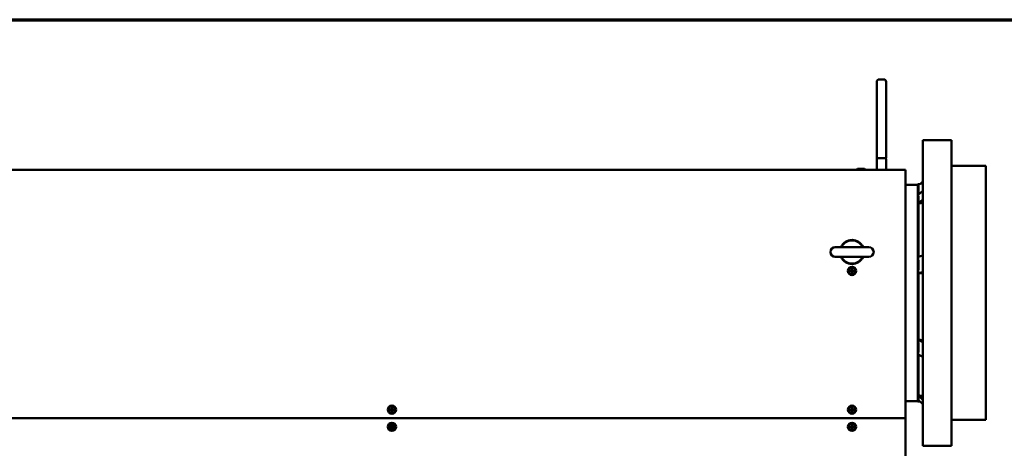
# Model space of a CAD drawing. Header units: millimetres. Extents: x 90 to 4365, y 90 to 12186.
# Tile 19 of 21: x 1699 to 3133, y 2436 to 3060. Entities that reach past the tile are written whole.
import ezdxf

# ---------------------------------------------------------------- set-up
doc = ezdxf.new("R2010")
doc.units = ezdxf.units.MM
doc.header["$LTSCALE"] = 15
doc.layers.add('Cadre (ISO)', color=7, linetype='Continuous', lineweight=70)
doc.layers.add('Visible (ISO)', color=7, linetype='Continuous', lineweight=50)

# ---------------------------------------------------------------- blocks, each defined once
blk = doc.blocks.new('Cadres AQUA4D Border')
at = {"layer": 'Cadre (ISO)'}
blk.add_line((6, 204), (291, 204), dxfattribs=at)

msp = doc.modelspace()

# ---------------------------------------------------------------- linework, layer by layer
at = {"layer": 'Visible (ISO)'}
for p, q in [((2947.3, 2961.7), (2947.3, 2969.7)), ((2950.6, 2972.9), (2957.6, 2972.9)), ((2960.8, 2969.7), (2960.8, 2961.7)), ((2947.3, 2961.7), (2947.3, 2859.7)), ((2960.8, 2859.7), (2960.8, 2961.7)), ((3014.3, 2884.8), (3014.3, 2439.8)), ((3014.3, 2884.8), (3056.3, 2884.8)), ((3056.3, 2439.8), (3056.3, 2884.8)), ((2947.3, 2856.7), (2947.3, 2841.3)), ((2950.6, 2858.2), (2948.8, 2858.2)), ((2950.6, 2858.2), (2957.6, 2858.2)), ((2959.3, 2858.2), (2957.6, 2858.2)), ((2960.8, 2856.7), (2960.8, 2841.3)), ((1493.3, 2841.3), (2989.3, 2841.3)), ((2919.3, 2842.9), (2918.3, 2841.3)), ((2919.3, 2842.9), (2929.3, 2842.9)), ((2929.3, 2842.9), (2930.3, 2841.3)), ((2989.3, 2841.3), (2989.3, 2738.3)), ((3106.3, 2847.3), (3056.3, 2847.3)), ((3106.3, 2847.3), (3106.3, 2477.3)), ((3010.8, 2821), (3014.3, 2824.5)), ((2989.3, 2819.8), (3007.3, 2819.8)), ((3007.3, 2504.1), (3007.3, 2820.5)), ((3008.1, 2820.5), (3007.3, 2820.5)), ((3014.3, 2810.9), (3007.6, 2805)), ((3008.1, 2820.5), (3014.3, 2821.7)), ((3008.1, 2820.5), (3008.1, 2805.5)), ((3007.6, 2792.5), (3014.3, 2798.4)), ((3008.1, 2792.5), (3007.6, 2792.5)), ((3008.1, 2792.5), (3008.1, 2715.1)), ((2935.8, 2728.8), (2886.8, 2728.8)), ((2989.3, 2479.8), (2989.3, 2738.3)), ((2886.8, 2714.8), (2935.8, 2714.8)), ((3014.3, 2716.7), (3007.6, 2715)), ((3007.6, 2690.8), (3014.3, 2692.5)), ((3008.1, 2690.8), (3007.6, 2690.8)), ((3008.1, 2690.8), (3008.1, 2594)), ((3007.6, 2594), (3008.1, 2594)), ((3014.3, 2590.6), (3007.6, 2594)), ((3007.6, 2572.4), (3014.3, 2569)), ((3008.1, 2572.2), (3008.1, 2513.1)), ((3007.6, 2513.1), (3008.1, 2513.1)), ((3014.3, 2506.5), (3007.6, 2513.1)), ((2989.3, 2504.8), (3007.3, 2504.8)), ((3008.1, 2504.1), (3007.3, 2504.1)), ((3007.6, 2506.6), (3014.3, 2500.1)), ((3008.1, 2506.2), (3008.1, 2504.1)), ((3008.1, 2504.1), (3010.8, 2503.5)), ((1493.3, 2479.8), (2989.3, 2479.8)), ((2989.3, 2479.8), (1493.3, 2479.8)), ((2989.3, 2479.8), (2989.3, 957.8)), ((3106.3, 2477.3), (3056.3, 2477.3)), ((3014.3, 2439.8), (3056.3, 2439.8))]:
    msp.add_line(p, q, dxfattribs=at)
for centre, radius in [((2911.3, 2694.3), 6), ((2911.3, 2694.3), 5), ((2911.3, 2694.3), 1.8), ((2911.3, 2694.3), 1.5), ((2241.3, 2492.3), 6), ((2241.3, 2492.3), 5), ((2911.3, 2492.3), 6), ((2911.3, 2492.3), 5), ((2241.3, 2492.3), 1.8), ((2241.3, 2492.3), 1.5), ((2911.3, 2492.3), 1.8), ((2911.3, 2492.3), 1.5), ((2241.3, 2467.3), 6), ((2241.3, 2467.3), 5), ((2241.3, 2467.3), 1.8), ((2241.3, 2467.3), 1.5), ((2911.3, 2467.3), 6), ((2911.3, 2467.3), 5), ((2911.3, 2467.3), 1.8), ((2911.3, 2467.3), 1.5)]:
    msp.add_circle(centre, radius, dxfattribs=at)
for centre, radius, start, end in [((2950.6, 2969.7), 3.25, 90, 180), ((2957.6, 2969.7), 3.25, 0, 90), ((2948.8, 2859.7), 1.5, 180, 270), ((2959.3, 2859.7), 1.5, 270, 0), ((2911.3, 2721.8), 17.5, 23.5782, 156.4218), ((2911.3, 2721.8), 16.9, 24.4682, 155.5318), ((2886.8, 2721.8), 7, 90, 270), ((2935.8, 2721.8), 7, 270, 90), ((2911.3, 2721.8), 17.5, 203.5782, 336.4218), ((2911.3, 2721.8), 16.9, 204.4682, 335.5318)]:
    msp.add_arc(centre, radius, start, end, dxfattribs=at)
for major_axis, ratio, start_param, end_param in [((-152.8, -152.8), 0.268717, 2.799993, 2.958161), ((125.5, 125.5), 0.768466, 5.548887, 5.707054), ((-137.1, 137.1), 0.576395, 3.585391, 3.743559), ((156.9, -156.9), 0.130924, 0.051099, 0.209267)]:
    msp.add_ellipse((2849.8, 2662.3), major_axis=major_axis, ratio=ratio, start_param=start_param, end_param=end_param, dxfattribs=at)
for points, knots in [([(2947.3, 2856.7), (2947.3, 2856.9), (2947.4, 2857.1), (2947.4, 2857.3), (2947.5, 2857.4), (2947.5, 2857.6), (2947.5, 2857.7), (2947.5, 2857.9), (2947.5, 2858), (2947.4, 2858.2), (2947.4, 2858.4), (2947.3, 2858.7), (2947.4, 2858.9), (2947.4, 2859.2), (2947.4, 2859.3), (2947.4, 2859.5), (2947.3, 2859.6), (2947.3, 2859.7), (2947.3, 2859.7), (2947.3, 2859.7), (2947.3, 2859.7), (2947.3, 2859.7), (2947.3, 2859.7), (2947.3, 2859.7), (2947.3, 2859.7), (2947.3, 2859.7)], [0, 0, 0, 0, 0.0531741, 0.0531741, 0.0792755, 0.0792755, 0.1143657, 0.1143657, 0.1436869, 0.1436869, 0.1858898, 0.1858898, 0.2400684, 0.2400684, 0.2755371, 0.2755371, 0.3021125, 0.3021125, 0.3033111, 0.3033111, 0.3039698, 0.3039698, 0.3040521, 0.3040521, 0.3041122, 0.3041122, 0.3041122, 0.3041122]), ([(2948.8, 2858.2), (2948.8, 2858.2), (2948.8, 2858.2), (2948.7, 2858.2), (2948.7, 2858.2), (2948.6, 2858.2), (2948.6, 2858.2), (2948.5, 2858.2), (2948.5, 2858.3), (2948.4, 2858.3), (2948.4, 2858.3), (2948.4, 2858.3), (2948.4, 2858.3), (2948.4, 2858.3), (2948.4, 2858.3), (2948.4, 2858.3), (2948.4, 2858.3), (2948.4, 2858.3), (2948.4, 2858.3), (2948.4, 2858.3)], [0, 0, 0, 0, 0.00976317, 0.00976317, 0.01943238, 0.01943238, 0.03416383, 0.03416383, 0.04492877, 0.04492877, 0.05165917, 0.05165917, 0.05389219, 0.05389219, 0.05549868, 0.05549868, 0.05671352, 0.05671352, 0.05766913, 0.05766913, 0.05766913, 0.05766913]), ([(2959.8, 2858.3), (2959.8, 2858.3), (2959.8, 2858.3), (2959.8, 2858.3), (2959.8, 2858.3), (2959.8, 2858.3), (2959.8, 2858.3), (2959.8, 2858.3), (2959.8, 2858.3), (2959.8, 2858.3), (2959.8, 2858.3), (2959.8, 2858.3), (2959.7, 2858.3), (2959.7, 2858.2), (2959.6, 2858.2), (2959.6, 2858.2), (2959.5, 2858.2), (2959.5, 2858.2), (2959.4, 2858.2), (2959.4, 2858.2), (2959.4, 2858.2), (2959.3, 2858.2)], [0.1367403, 0.1367403, 0.1367403, 0.1367403, 0.13685326, 0.13685326, 0.1379329, 0.1379329, 0.139968, 0.139968, 0.14156563, 0.14156563, 0.14637201, 0.14637201, 0.1562567, 0.1562567, 0.16903615, 0.16903615, 0.17851467, 0.17851467, 0.18630125, 0.18630125, 0.19413471, 0.19413471, 0.19413471, 0.19413471]), ([(2960.8, 2859.7), (2960.8, 2859.7), (2960.8, 2859.7), (2960.8, 2859.7), (2960.8, 2859.7), (2960.8, 2859.7), (2960.8, 2859.7), (2960.8, 2859.7), (2960.8, 2859.7), (2960.8, 2859.6), (2960.8, 2859.6), (2960.8, 2859.4), (2960.8, 2859.3), (2960.8, 2859), (2960.8, 2858.8), (2960.8, 2858.4), (2960.8, 2858.3), (2960.7, 2858), (2960.7, 2858), (2960.7, 2857.8), (2960.7, 2857.7), (2960.7, 2857.5), (2960.7, 2857.4), (2960.8, 2857.1), (2960.8, 2856.9), (2960.8, 2856.7)], [0, 0, 0, 0, 0.0000149, 0.0000149, 0.0002102, 0.0002102, 0.0009914, 0.0009914, 0.0072422, 0.0072422, 0.0150712, 0.0150712, 0.0568823, 0.0568823, 0.1092009, 0.1092009, 0.1596133, 0.1596133, 0.1847495, 0.1847495, 0.2101817, 0.2101817, 0.2405436, 0.2405436, 0.3039133, 0.3039133, 0.3039133, 0.3039133])]:
    msp.add_open_spline(points, degree=3, knots=knots, dxfattribs=at)
for points, weights in [([(3014.3, 2793.5), (3011.2, 2793), (3008.1, 2792.5)], [1.00009426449, 1.00005437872, 1]), ([(2909.6, 2694.3), (2910, 2695.1), (2910.5, 2695.8)], [1.00305832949, 1.15823199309, 1.00305832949]), ([(2910.5, 2695.8), (2911.3, 2695.8), (2912.2, 2695.8)], [1.00305832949, 1.15823199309, 1.00305832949]), ([(2912.2, 2695.8), (2912.7, 2695.1), (2913.1, 2694.3)], [1.00305832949, 1.15823199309, 1.00305832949]), ([(2910.5, 2692.7), (2910, 2693.5), (2909.6, 2694.3)], [1.00305832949, 1.15823199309, 1.00305832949]), ([(2912.2, 2692.7), (2911.3, 2692.7), (2910.5, 2692.7)], [1.00305832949, 1.15823199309, 1.00305832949]), ([(2913.1, 2694.3), (2912.7, 2693.5), (2912.2, 2692.7)], [1.00305832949, 1.15823199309, 1.00305832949]), ([(3014.3, 2691.1), (3011.2, 2691), (3008.1, 2690.8)], [1.00009426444, 1.00005437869, 1]), ([(3008.1, 2594), (3011.2, 2593.7), (3014.3, 2593.4)], [1, 1.00005437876, 1.00009426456]), ([(3008.1, 2513.1), (3011.2, 2512.5), (3014.3, 2511.9)], [1, 1.00005437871, 1.00009426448]), ([(2239.6, 2492.3), (2240, 2493.1), (2240.5, 2493.8)], [1.00305832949, 1.15823199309, 1.00305832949]), ([(2240.5, 2490.7), (2240, 2491.5), (2239.6, 2492.3)], [1.00305832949, 1.15823199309, 1.00305832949]), ([(2240.5, 2493.8), (2241.3, 2493.8), (2242.2, 2493.8)], [1.00305832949, 1.15823199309, 1.00305832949]), ([(2242.2, 2490.7), (2241.3, 2490.7), (2240.5, 2490.7)], [1.00305832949, 1.15823199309, 1.00305832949]), ([(2242.2, 2493.8), (2242.7, 2493.1), (2243.1, 2492.3)], [1.00305832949, 1.15823199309, 1.00305832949]), ([(2243.1, 2492.3), (2242.7, 2491.5), (2242.2, 2490.7)], [1.00305832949, 1.15823199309, 1.00305832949]), ([(2909.6, 2492.3), (2910, 2493.1), (2910.5, 2493.8)], [1.00305832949, 1.15823199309, 1.00305832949]), ([(2910.5, 2490.7), (2910, 2491.5), (2909.6, 2492.3)], [1.00305832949, 1.15823199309, 1.00305832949]), ([(2910.5, 2493.8), (2911.3, 2493.8), (2912.2, 2493.8)], [1.00305832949, 1.15823199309, 1.00305832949]), ([(2912.2, 2490.7), (2911.3, 2490.7), (2910.5, 2490.7)], [1.00305832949, 1.15823199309, 1.00305832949]), ([(2912.2, 2493.8), (2912.7, 2493.1), (2913.1, 2492.3)], [1.00305832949, 1.15823199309, 1.00305832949]), ([(2913.1, 2492.3), (2912.7, 2491.5), (2912.2, 2490.7)], [1.00305832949, 1.15823199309, 1.00305832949]), ([(2239.6, 2467.3), (2240, 2468.1), (2240.5, 2468.8)], [1.00305832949, 1.15823199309, 1.00305832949]), ([(2240.5, 2465.7), (2240, 2466.5), (2239.6, 2467.3)], [1.00305832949, 1.15823199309, 1.00305832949]), ([(2240.5, 2468.8), (2241.3, 2468.8), (2242.2, 2468.8)], [1.00305832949, 1.15823199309, 1.00305832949]), ([(2242.2, 2468.8), (2242.7, 2468.1), (2243.1, 2467.3)], [1.00305832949, 1.15823199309, 1.00305832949]), ([(2243.1, 2467.3), (2242.7, 2466.5), (2242.2, 2465.7)], [1.00305832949, 1.15823199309, 1.00305832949]), ([(2909.6, 2467.3), (2910, 2468.1), (2910.5, 2468.8)], [1.00305832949, 1.15823199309, 1.00305832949]), ([(2910.5, 2465.7), (2910, 2466.5), (2909.6, 2467.3)], [1.00305832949, 1.15823199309, 1.00305832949]), ([(2910.5, 2468.8), (2911.3, 2468.8), (2912.2, 2468.8)], [1.00305832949, 1.15823199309, 1.00305832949]), ([(2912.2, 2468.8), (2912.7, 2468.1), (2913.1, 2467.3)], [1.00305832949, 1.15823199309, 1.00305832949]), ([(2913.1, 2467.3), (2912.7, 2466.5), (2912.2, 2465.7)], [1.00305832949, 1.15823199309, 1.00305832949]), ([(2242.2, 2465.7), (2241.3, 2465.7), (2240.5, 2465.7)], [1.00305832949, 1.15823199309, 1.00305832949]), ([(2912.2, 2465.7), (2911.3, 2465.7), (2910.5, 2465.7)], [1.00305832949, 1.15823199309, 1.00305832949])]:
    msp.add_rational_spline(points, weights, degree=2, dxfattribs=at)

# ---------------------------------------------------------------- block references
at = {"xscale": 15, "yscale": 15, "zscale": 15}
msp.add_blockref('Cadres AQUA4D Border', (0, 0), dxfattribs=at)

doc.saveas('drawing.dxf')
